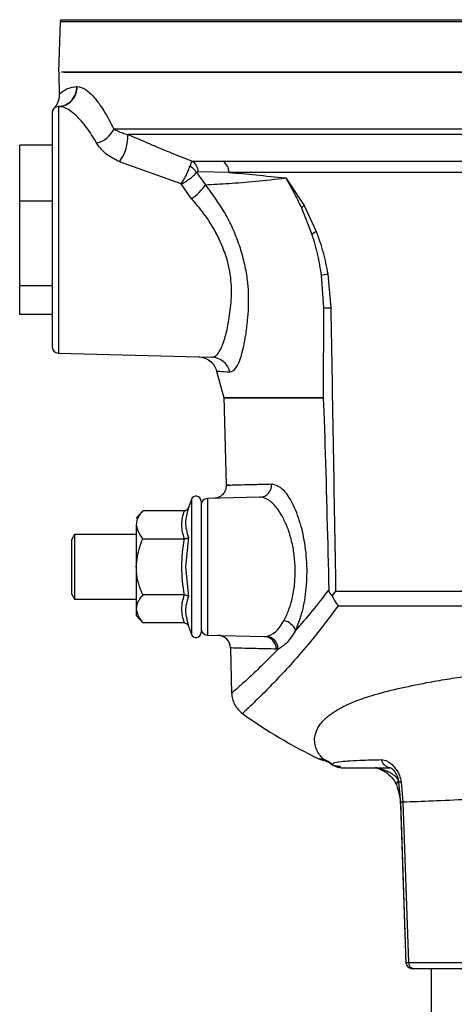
# Model space of a CAD drawing. Header units: millimetres. Extents: x 346 to 1849, y -14 to 1262.
# Tile 32 of 56: x 1244 to 1311, y 595 to 747. Entities that reach past the tile are written whole.
import ezdxf

# ---------------------------------------------------------------- set-up
doc = ezdxf.new("R2010")
doc.units = ezdxf.units.MM

msp = doc.modelspace()

# ---------------------------------------------------------------- linework, layer by layer
at = {"color": 7, "linetype": 'Continuous', "lineweight": 25}
for p, q in [((1249.89, 746.99), (1249.62, 739.15)), ((1249.65, 738.82), (1249.73, 735.72)), ((1252.42, 736.95), (1252.49, 736.95)), ((1249.59, 733.88), (1249.59, 695.82)), ((1248.92, 733.59), (1248.9, 733.57)), ((1243.62, 719.25), (1243.62, 727.9)), ((1248.62, 727.9), (1243.62, 727.9)), ((1268.56, 721.92), (1259.02, 725.36)), ((1270.27, 725.43), (1275.04, 725.43)), ((1275.04, 725.43), (1404.19, 725.43)), ((1270.89, 723.69), (1272.31, 721.8)), ((1275.9, 723.71), (1271.19, 723.81)), ((1403.34, 723.71), (1275.9, 723.71)), ((1270.14, 719.64), (1268.56, 721.92)), ((1284.69, 722.85), (1287.52, 718.62)), ((1248.62, 719.25), (1243.62, 719.25)), ((1243.62, 706.2), (1243.62, 719.25)), ((1287.52, 718.62), (1289.4, 714.57)), ((1287.11, 718.23), (1288.71, 714.14)), ((1291.17, 708.03), (1291.65, 702.83)), ((1290.17, 707.78), (1290.49, 702.84)), ((1248.62, 706.2), (1243.62, 706.2)), ((1243.62, 701.8), (1243.62, 706.2)), ((1290.49, 702.84), (1290.44, 688.94)), ((1248.62, 701.8), (1243.62, 701.8)), ((1249.59, 695.82), (1273.27, 695.2)), ((1274.02, 693.06), (1275.15, 688.94)), ((1275.15, 689.1), (1275.5, 675.45)), ((1270.12, 673.24), (1269.67, 672)), ((1280.69, 673.59), (1272.59, 673.38)), ((1272.59, 673.38), (1272.59, 652.32)), ((1262.62, 671.51), (1261.62, 670.35)), ((1269.04, 671.51), (1262.62, 671.51)), ((1269.67, 672), (1269.61, 671.72)), ((1261.62, 669.35), (1261.62, 662.85)), ((1252.1, 667.85), (1251.62, 667.02)), ((1251.62, 667.02), (1251.62, 658.68)), ((1261.62, 667.85), (1252.1, 667.85)), ((1252.1, 667.85), (1252.1, 657.85)), ((1262.62, 667.18), (1269.04, 667.18)), ((1269.67, 667.42), (1269.21, 662.85)), ((1261.62, 662.85), (1261.62, 656.35)), ((1269.21, 662.85), (1269.67, 658.28)), ((1251.62, 658.68), (1252.1, 657.85)), ((1252.1, 657.85), (1261.62, 657.85)), ((1269.04, 658.52), (1262.62, 658.52)), ((1292.39, 659.08), (1291.84, 658.43)), ((1292.39, 659.08), (1386.84, 659.08)), ((1261.62, 656.35), (1261.62, 655.35)), ((1292.76, 656.83), (1386.48, 656.83)), ((1261.62, 655.35), (1262.62, 654.19)), ((1269.04, 654.19), (1262.62, 654.19)), ((1269.61, 653.97), (1269.67, 653.7)), ((1269.67, 653.7), (1270.12, 652.46)), ((1272.59, 652.32), (1281.39, 652.09)), ((1281.39, 652.09), (1281.69, 652.11)), ((1276.16, 650.33), (1276.34, 643.32)), ((1283.53, 650.17), (1283.24, 650.15)), ((1292.03, 632.24), (1292.8, 631.89)), ((1302.1, 629.67), (1302.38, 626.55)), ((1302.5, 629.6), (1302.77, 626.58)), ((1302.38, 626.71), (1303.24, 601.66)), ((1302.4, 626.02), (1303.24, 601.66)), ((1302.77, 626.58), (1303.64, 601.82)), ((1303.64, 601.82), (1312.55, 601.82)), ((1307.12, 600.85), (1307.12, 589.85))]:
    msp.add_line(p, q, dxfattribs=at)
at = {"color": 8, "linetype": 'Continuous', "lineweight": 25}
for p, q in [((1249.89, 746.99), (1429.34, 746.99)), ((1249.99, 747.27), (1429.25, 747.27)), ((1429.37, 730.4), (1258.14, 730.4)), ((1428.88, 729.57), (1260.31, 729.57)), ((1270.12, 673.24), (1270.12, 662.85)), ((1270.12, 662.85), (1270.12, 652.46)), ((1289.79, 633.24), (1290.44, 633.24))]:
    msp.add_line(p, q, dxfattribs=at)
at = {"color": 8, "linetype": 'Continuous', "lineweight": 25, "flags": 128}
msp.add_lwpolyline([(1302.5, 629.6), (1302.31, 629.61), (1302.19, 629.62), (1302.12, 629.65), (1302.1, 629.67)], dxfattribs=at)
at = {"color": 7, "linetype": 'Continuous', "lineweight": 25}
for centre, radius, start, end in [((1250.39, 746.98), 0.5, 144.2252, 178), ((1250.65, 738.85), 1, 162.514, 181.5), ((1249.47, 736.83), 2.96, 272.3961, 2.4125), ((1249.54, 736.83), 2.95, 272.4201, 2.4362), ((1249.62, 732.88), 1, 91.5, 180), ((1254.62, 731.98), 3.85, 283.0146, 335.7612), ((1253.76, 729.27), 6.56, 323.4078, 2.6641), ((1269.15, 723.72), 2.04, 2.5088, 56.6441), ((1273.8, 723.74), 2.1, 359.0441, 53.6604), ((1268.71, 722.45), 2.5, 29.6159, 61.4155), ((1264.9, 727.09), 9.11, 305.1639, 324.5059), ((1292.42, 712.99), 7.46, 130.9952, 135.378), ((1293.84, 706.68), 9.05, 119.3898, 124.5404), ((1295.59, 687.92), 20.59, 102.387, 105.2592), ((1291.48, 781.58), 78.75, 269.277, 270.1182), ((1249.62, 696.82), 1, 180, 268.5), ((1273.17, 692.25), 2.96, 13.1588, 88.194), ((1280.58, 675.53), 1.95, 273.0855, 3.0754), ((1270.85, 672.98), 0.773, 0, 160), ((1272.62, 672.38), 1, 91.5, 180), ((1272.62, 653.32), 1, 180, 268.5), ((1283.97, 652.17), 2.4, 21.3939, 79.5153), ((1270.85, 652.72), 0.773, 200, 0), ((1274.16, 650.28), 2, 1.5, 88.5), ((1281.29, 650.15), 1.94, 359.7968, 87.0003), ((1281.54, 650.13), 1.99, 1.2476, 85.5487), ((1321.98, 700.98), 75, 234.0971, 244.5868), ((1291.51, 636.85), 4, 244.5868, 259.195), ((1287.66, 627.1), 6.73, 50.642, 65.6568), ((1304.54, 601.75), 0.911, 175.6078, 263.1213)]:
    msp.add_arc(centre, radius, start, end, dxfattribs=at)
at = {"color": 8, "linetype": 'Continuous', "lineweight": 25}
for centre, radius, start, end in [((1301.11, 633.59), 1.76, 196.0779, 257.6115), ((1302.36, 629.26), 0.596, 121.3339, 181.8703)]:
    msp.add_arc(centre, radius, start, end, dxfattribs=at)
at = {"color": 7, "linetype": 'Continuous', "lineweight": 25}
for points, knots in [([(1429.55, 739.15), (1429.48, 739.15), (1429.33, 739.15), (1428.15, 739.15), (1426.19, 739.15), (1423.35, 739.15), (1419.61, 739.15), (1415, 739.15), (1409.55, 739.15), (1403.32, 739.15), (1396.41, 739.15), (1388.94, 739.15), (1381.03, 739.15), (1372.83, 739.15), (1364.47, 739.15), (1356.13, 739.15), (1347.85, 739.15), (1339.62, 739.15), (1331.39, 739.15), (1323.11, 739.15), (1314.77, 739.15), (1306.41, 739.15), (1298.2, 739.15), (1290.3, 739.15), (1282.82, 739.15), (1275.92, 739.15), (1269.69, 739.15), (1264.24, 739.15), (1259.62, 739.15), (1255.89, 739.15), (1253.06, 739.15), (1251.05, 739.15), (1250.39, 739.15), (1250.07, 739.15)], [0, 0, 0, 0, 0.029501, 0.059996, 0.091396, 0.123593, 0.156458, 0.189841, 0.22358, 0.257499, 0.291418, 0.325157, 0.358541, 0.391405, 0.423602, 0.455003, 0.485002, 0.514999, 0.544997, 0.574994, 0.606395, 0.638592, 0.671457, 0.70484, 0.738579, 0.772498, 0.806417, 0.840156, 0.873539, 0.906404, 0.938601, 0.970002, 1, 1, 1, 1]), ([(1250.49, 739.15), (1250.75, 739.15), (1251.38, 739.15), (1253.38, 739.15), (1256.33, 739.15), (1260.12, 739.15), (1264.67, 739.15), (1269.94, 739.15), (1275.88, 739.15), (1282.43, 739.15), (1289.54, 739.15), (1297.12, 739.15), (1305.12, 739.15), (1313.45, 739.15), (1322.03, 739.15), (1330.78, 739.15), (1339.62, 739.15), (1348.45, 739.15), (1357.21, 739.15), (1365.79, 739.15), (1374.12, 739.15), (1382.11, 739.15), (1389.7, 739.15), (1396.81, 739.15), (1403.36, 739.15), (1409.3, 739.15), (1414.57, 739.15), (1419.12, 739.15), (1422.9, 739.15), (1425.88, 739.15), (1428.02, 739.15), (1429.37, 739.15), (1429.54, 739.15), (1429.62, 739.15)], [0, 0, 0, 0, 0.021509, 0.054125, 0.086742, 0.119358, 0.151975, 0.184591, 0.217207, 0.249824, 0.28244, 0.315056, 0.347673, 0.380289, 0.412905, 0.445522, 0.478138, 0.510755, 0.543371, 0.575987, 0.608604, 0.64122, 0.673836, 0.706453, 0.739069, 0.771685, 0.804302, 0.836918, 0.869535, 0.902151, 0.934767, 0.967384, 1, 1, 1, 1]), ([(1249.73, 735.72), (1249.76, 735.76), (1249.82, 735.83), (1250.35, 736.29), (1251.16, 736.78), (1252, 736.89), (1252.42, 736.95)], [0, 0, 0, 0, 0.249468, 0.499077, 0.749527, 1, 1, 1, 1]), ([(1252.49, 736.95), (1252.89, 736.88), (1253.68, 736.72), (1255.11, 735.36), (1256.64, 733.33), (1257.64, 731.38), (1258.14, 730.4)], [0, 0, 0, 0, 0.249725, 0.498039, 0.74862, 1, 1, 1, 1]), ([(1249.73, 735.72), (1249.72, 735.52), (1249.71, 735.13), (1249.54, 734.55), (1249.28, 734.02), (1249.02, 733.72), (1248.9, 733.57)], [0, 0, 0, 0, 0.24755, 0.499999, 0.752448, 1, 1, 1, 1]), ([(1255.49, 728.23), (1255.24, 728.67), (1254.73, 729.54), (1253.94, 730.65), (1253.16, 731.63), (1252.29, 732.54), (1251.38, 733.29), (1250.46, 733.8), (1249.93, 733.85), (1249.67, 733.88)], [0, 0, 0, 0, 0.125299, 0.249755, 0.374413, 0.500027, 0.671207, 0.835305, 1, 1, 1, 1]), ([(1248.62, 732.88), (1248.62, 732.82), (1248.62, 732.7), (1248.62, 731.69), (1248.62, 730.03), (1248.62, 727.69), (1248.62, 724.8), (1248.62, 721.57), (1248.62, 718.21), (1248.62, 715.95), (1248.62, 714.85)], [0, 0, 0, 0, 0.116516, 0.240011, 0.368641, 0.5, 0.631359, 0.759989, 0.883484, 1, 1, 1, 1]), ([(1258.14, 730.4), (1258.35, 730.29), (1258.76, 730.08), (1259.49, 729.78), (1260.04, 729.64), (1260.31, 729.57)], [0, 0, 0, 0, 0.357637, 0.684648, 1, 1, 1, 1]), ([(1260.31, 729.57), (1261.4, 729.1), (1263.64, 728.12), (1266.96, 726.73), (1269.22, 725.84), (1270.27, 725.43)], [0, 0, 0, 0, 0.33366, 0.687778, 1, 1, 1, 1]), ([(1259.02, 725.36), (1258.26, 725.73), (1256.72, 726.48), (1255.9, 727.65), (1255.49, 728.23)], [0, 0, 0, 0, 0.50076, 1, 1, 1, 1]), ([(1269.91, 724.65), (1269.98, 724.84), (1270.11, 725.21), (1270.22, 725.36), (1270.27, 725.43)], [0, 0, 0, 0, 0.5260375, 1, 1, 1, 1]), ([(1268.56, 721.92), (1268.7, 722.14), (1268.98, 722.59), (1269.36, 723.31), (1269.69, 724.03), (1269.84, 724.44), (1269.91, 724.65)], [0, 0, 0, 0, 0.245683, 0.49309, 0.744295, 1, 1, 1, 1]), ([(1268.56, 721.92), (1268.8, 722.05), (1269.27, 722.31), (1269.93, 722.76), (1270.51, 723.23), (1270.76, 723.53), (1270.89, 723.69)], [0, 0, 0, 0, 0.245774, 0.493152, 0.744304, 1, 1, 1, 1]), ([(1271.19, 723.81), (1271.13, 723.81), (1271.02, 723.81), (1270.93, 723.73), (1270.89, 723.69)], [0, 0, 0, 0, 0.513463, 1, 1, 1, 1]), ([(1275.9, 723.71), (1277.27, 723.58), (1280.01, 723.34), (1283.13, 723.01), (1284.69, 722.85)], [0, 0, 0, 0, 0.499894, 1, 1, 1, 1]), ([(1272.31, 721.8), (1273.49, 721.86), (1275.85, 721.99), (1279.95, 722.3), (1283.1, 722.67), (1284.69, 722.85)], [0, 0, 0, 0, 0.329615, 0.66342, 1, 1, 1, 1]), ([(1278.95, 702.85), (1278.96, 703.71), (1278.99, 705.24), (1278.73, 707.7), (1278.26, 710.11), (1277.51, 712.64), (1276.52, 715.11), (1274.91, 718.28), (1273.35, 720.39), (1272.31, 721.8)], [0, 0, 0, 0, 0.138664, 0.247682, 0.373239, 0.498211, 0.62384, 0.749379, 1, 1, 1, 1]), ([(1284.69, 722.85), (1285.11, 722.11), (1285.96, 720.62), (1286.73, 719.03), (1287.11, 718.23)], [0, 0, 0, 0, 0.50002, 1, 1, 1, 1]), ([(1273.68, 714.85), (1273.16, 715.7), (1272.11, 717.41), (1270.8, 718.89), (1270.14, 719.64)], [0, 0, 0, 0, 0.494923, 1, 1, 1, 1]), ([(1248.62, 714.85), (1248.62, 713.75), (1248.62, 711.49), (1248.62, 708.13), (1248.62, 704.9), (1248.62, 702.01), (1248.62, 699.67), (1248.62, 698.01), (1248.62, 697), (1248.62, 696.88), (1248.62, 696.82)], [0, 0, 0, 0, 0.116516, 0.240011, 0.368641, 0.5, 0.631359, 0.759989, 0.883484, 1, 1, 1, 1]), ([(1273.27, 695.2), (1273.45, 695.23), (1273.81, 695.29), (1274.3, 695.82), (1274.74, 696.59), (1275.12, 697.54), (1275.43, 698.6), (1275.7, 699.74), (1275.94, 701.02), (1276.13, 702.43), (1276.3, 704.02), (1276.35, 705.7), (1276.17, 708.09), (1275.48, 711.26), (1274.28, 713.65), (1273.68, 714.85)], [0, 0, 0, 0, 0.085889, 0.169162, 0.24982, 0.318324, 0.382702, 0.442957, 0.499096, 0.563463, 0.623221, 0.686827, 0.747811, 0.872954, 1, 1, 1, 1]), ([(1288.71, 714.14), (1289.03, 713.1), (1289.65, 711.03), (1290, 708.86), (1290.17, 707.78)], [0, 0, 0, 0, 0.502575, 1, 1, 1, 1]), ([(1289.4, 714.57), (1289.77, 713.52), (1290.52, 711.4), (1290.96, 709.16), (1291.17, 708.03)], [0, 0, 0, 0, 0.499498, 1, 1, 1, 1]), ([(1276.06, 692.92), (1276.38, 693.02), (1276.86, 693.18), (1277.44, 694.29), (1277.84, 695.42), (1278.21, 696.86), (1278.54, 698.66), (1278.8, 700.67), (1278.9, 702.18), (1278.95, 702.85)], [0, 0, 0, 0, 0.249639, 0.375074, 0.499765, 0.624187, 0.749776, 0.88954, 1, 1, 1, 1]), ([(1291.65, 702.83), (1291.77, 695.54), (1292.01, 680.95), (1292.27, 666.37), (1292.39, 659.08)], [0, 0, 0, 0, 0.5, 1, 1, 1, 1]), ([(1271.2, 695.26), (1271.51, 695.22), (1272.15, 695.15), (1273, 694.66), (1273.68, 693.95), (1273.91, 693.35), (1274.02, 693.06)], [0, 0, 0, 0, 0.243537, 0.5000003, 0.7564634, 1, 1, 1, 1]), ([(1290.44, 688.94), (1290.44, 688.94), (1290.44, 688.94), (1290.44, 688.95), (1290.44, 688.94), (1290.44, 688.94), (1290.45, 688.94), (1290.45, 688.91), (1290.47, 688.77), (1290.51, 688.2), (1290.62, 685.79), (1290.92, 676.06), (1291.15, 666.76), (1291.33, 659.31)], [0, 0, 0, 0, 0.000111, 0.000212, 0.00031, 0.000416, 0.000677, 0.001033, 0.003586, 0.014515, 0.060075, 0.246371, 1, 1, 1, 1]), ([(1275.5, 675.45), (1275.48, 675.2), (1275.44, 674.69), (1275, 673.99), (1274.33, 673.5), (1273.82, 673.43), (1273.58, 673.4)], [0, 0, 0, 0, 0.24333, 0.499252, 0.755556, 1, 1, 1, 1]), ([(1275.98, 675.47), (1275.79, 675.46), (1275.39, 675.45), (1275.58, 675.45), (1276.35, 675.48), (1277.77, 675.51), (1279.76, 675.57), (1281.61, 675.61), (1282.53, 675.64)], [0, 0, 0, 0, 0.1655183, 0.3314945, 0.4979297, 0.664825, 0.8321814, 1, 1, 1, 1]), ([(1282.53, 675.64), (1282.98, 675.54), (1283.86, 675.33), (1285.26, 673.6), (1286.51, 670.98), (1287.48, 667.54), (1287.98, 663.57), (1287.9, 659.52), (1287.28, 655.79), (1286.56, 653.96), (1286.2, 653.05)], [0, 0, 0, 0, 0.125409, 0.250486, 0.375604, 0.500718, 0.625734, 0.750607, 0.875365, 1, 1, 1, 1]), ([(1286.14, 662.85), (1286.09, 663.59), (1285.99, 665.06), (1285.63, 666.8), (1285.25, 668.09), (1284.93, 668.99), (1284.56, 669.84), (1284.18, 670.59), (1283.77, 671.29), (1283.36, 671.87), (1282.91, 672.4), (1282.47, 672.83), (1282, 673.18), (1281.55, 673.43), (1281.11, 673.57), (1280.82, 673.58), (1280.69, 673.59)], [0, 0, 0, 0, 0.123282, 0.246736, 0.307618, 0.371449, 0.431829, 0.496775, 0.555899, 0.622114, 0.676424, 0.748245, 0.810894, 0.873609, 0.940312, 1, 1, 1, 1]), ([(1262.62, 671.51), (1262.39, 671.23), (1261.94, 670.65), (1261.65, 669.91), (1261.63, 669.47), (1261.62, 669.35)], [0, 0, 0, 0, 0.409697, 0.828853, 1, 1, 1, 1]), ([(1269.04, 671.51), (1269.11, 671.52), (1269.25, 671.53), (1269.43, 671.65), (1269.58, 671.8), (1269.64, 671.93), (1269.67, 672)], [0, 0, 0, 0, 0.2308648, 0.4995009, 0.7498628, 1, 1, 1, 1]), ([(1271.62, 672.98), (1271.62, 672.94), (1271.62, 672.88), (1271.62, 672.31), (1271.62, 671.38), (1271.62, 670.06), (1271.62, 668.44), (1271.62, 666.63), (1271.62, 664.74), (1271.62, 663.47), (1271.62, 662.85)], [0, 0, 0, 0, 0.116516, 0.240011, 0.368641, 0.5, 0.631359, 0.759989, 0.883484, 1, 1, 1, 1]), ([(1271.62, 672.38), (1271.62, 672.34), (1271.62, 672.28), (1271.62, 671.75), (1271.62, 670.87), (1271.62, 669.63), (1271.62, 668.11), (1271.62, 666.4), (1271.62, 664.63), (1271.62, 663.43), (1271.62, 662.85)], [0, 0, 0, 0, 0.116516, 0.240011, 0.368641, 0.5, 0.631359, 0.759989, 0.883484, 1, 1, 1, 1]), ([(1261.62, 669.35), (1261.72, 668.82), (1261.88, 668.08), (1262.45, 667.39), (1262.62, 667.18)], [0, 0, 0, 0, 0.699449, 1, 1, 1, 1]), ([(1261.62, 662.85), (1261.72, 663.89), (1261.88, 665.39), (1262.45, 666.77), (1262.62, 667.18)], [0, 0, 0, 0, 0.699449, 1, 1, 1, 1]), ([(1269.04, 667.18), (1269.11, 667.18), (1269.25, 667.19), (1269.43, 667.25), (1269.58, 667.33), (1269.64, 667.39), (1269.67, 667.42)], [0, 0, 0, 0, 0.230869, 0.499512, 0.750083, 1, 1, 1, 1]), ([(1262.62, 658.52), (1262.39, 659.09), (1261.94, 660.24), (1261.65, 661.72), (1261.63, 662.59), (1261.62, 662.85)], [0, 0, 0, 0, 0.409697, 0.828853, 1, 1, 1, 1]), ([(1271.62, 662.85), (1271.62, 662.23), (1271.62, 660.96), (1271.62, 659.07), (1271.62, 657.26), (1271.62, 655.64), (1271.62, 654.32), (1271.62, 653.39), (1271.62, 652.82), (1271.62, 652.76), (1271.62, 652.72)], [0, 0, 0, 0, 0.116516, 0.240011, 0.368641, 0.5, 0.631359, 0.759989, 0.883484, 1, 1, 1, 1]), ([(1271.62, 662.85), (1271.62, 662.27), (1271.62, 661.07), (1271.62, 659.3), (1271.62, 657.59), (1271.62, 656.07), (1271.62, 654.83), (1271.62, 653.95), (1271.62, 653.42), (1271.62, 653.35), (1271.62, 653.32)], [0, 0, 0, 0, 0.116516, 0.2400113, 0.3686408, 0.5, 0.6313592, 0.7599887, 0.883484, 1, 1, 1, 1]), ([(1284.4, 654.53), (1284.67, 655.06), (1285.19, 656.11), (1285.77, 658.15), (1286.14, 660.43), (1286.14, 662.04), (1286.14, 662.85)], [0, 0, 0, 0, 0.251769, 0.502595, 0.750918, 1, 1, 1, 1]), ([(1262.62, 658.52), (1262.39, 658.24), (1261.94, 657.66), (1261.65, 656.92), (1261.63, 656.48), (1261.62, 656.35)], [0, 0, 0, 0, 0.409697, 0.828853, 1, 1, 1, 1]), ([(1269.04, 658.52), (1269.11, 658.52), (1269.25, 658.51), (1269.43, 658.45), (1269.58, 658.37), (1269.64, 658.31), (1269.67, 658.28)], [0, 0, 0, 0, 0.230869, 0.499512, 0.750083, 1, 1, 1, 1]), ([(1291.33, 659.31), (1290.45, 658.17), (1288.66, 655.85), (1287.03, 653.99), (1286.2, 653.05)], [0, 0, 0, 0, 0.491068, 1, 1, 1, 1]), ([(1291.33, 659.31), (1291.33, 659.23), (1291.35, 659.09), (1291.44, 658.85), (1291.6, 658.63), (1291.76, 658.5), (1291.84, 658.43)], [0, 0, 0, 0, 0.178222, 0.356691, 0.663635, 1, 1, 1, 1]), ([(1291.84, 658.43), (1291.95, 658.18), (1292.19, 657.61), (1292.56, 657.11), (1292.76, 656.83)], [0, 0, 0, 0, 0.430531, 1, 1, 1, 1]), ([(1261.62, 656.35), (1261.72, 655.83), (1261.88, 655.09), (1262.45, 654.4), (1262.62, 654.19)], [0, 0, 0, 0, 0.699449, 1, 1, 1, 1]), ([(1292.76, 656.83), (1291.7, 655.4), (1289.58, 652.55), (1286.68, 649.13), (1284.11, 646.28), (1281.69, 643.77), (1279.67, 641.79), (1278.26, 640.47), (1278.08, 640.31), (1278, 640.23)], [0, 0, 0, 0, 0.125361, 0.250786, 0.375836, 0.50002, 0.666986, 0.834011, 1, 1, 1, 1]), ([(1269.04, 654.19), (1269.11, 654.18), (1269.25, 654.17), (1269.43, 654.05), (1269.58, 653.89), (1269.64, 653.77), (1269.67, 653.7)], [0, 0, 0, 0, 0.2308694, 0.4995121, 0.7500828, 1, 1, 1, 1]), ([(1281.69, 652.11), (1282.17, 652.26), (1283.14, 652.57), (1283.98, 653.88), (1284.4, 654.53)], [0, 0, 0, 0, 0.502031, 1, 1, 1, 1]), ([(1286.2, 653.05), (1285.77, 652.36), (1284.91, 650.98), (1283.99, 650.44), (1283.53, 650.17)], [0, 0, 0, 0, 0.499382, 1, 1, 1, 1]), ([(1283.24, 650.15), (1282.14, 650.18), (1279.96, 650.23), (1277.8, 650.29), (1276.41, 650.33), (1276.24, 650.33), (1276.16, 650.33)], [0, 0, 0, 0, 0.251694, 0.502259, 0.751694, 1, 1, 1, 1]), ([(1290.44, 633.24), (1290.26, 633.43), (1289.88, 633.86), (1289.41, 634.68), (1289.14, 635.61), (1289.13, 636.66), (1289.41, 637.62), (1289.93, 638.46), (1290.42, 639.06), (1291.01, 639.62), (1291.64, 640.13), (1292.46, 640.68), (1293.52, 641.28), (1294.88, 641.92), (1296.38, 642.49), (1298.65, 643.22), (1301.91, 644.06), (1305.87, 644.89), (1309.55, 645.53), (1312.82, 646.03), (1316.89, 646.56), (1321.85, 647.06), (1327.73, 647.49), (1333.67, 647.74), (1339.63, 647.83), (1345.59, 647.74), (1350.86, 647.51), (1355.42, 647.21), (1359.29, 646.87), (1363.54, 646.41), (1368.11, 645.8), (1372.05, 645.13), (1375.05, 644.53), (1377.22, 644.05), (1379.29, 643.54), (1381.05, 643.06), (1382.53, 642.6), (1383.76, 642.15), (1384.9, 641.67), (1385.96, 641.15), (1386.74, 640.7), (1387.32, 640.31), (1387.73, 640.01), (1388.13, 639.69), (1388.51, 639.35), (1388.86, 639), (1389.18, 638.62), (1389.45, 638.23), (1389.74, 637.74), (1389.95, 637.22), (1390.05, 636.77), (1390.09, 636.42), (1390.11, 636.02), (1390.05, 635.48), (1389.84, 634.72), (1389.42, 633.93), (1389, 633.46), (1388.8, 633.24)], [0, 0, 0, 0, 0.021025, 0.045034, 0.069111, 0.090251, 0.118096, 0.132079, 0.14527, 0.157633, 0.169135, 0.179749, 0.196145, 0.21205, 0.22744, 0.242298, 0.275268, 0.307621, 0.328814, 0.349677, 0.370191, 0.403428, 0.436176, 0.468392, 0.500044, 0.531702, 0.563906, 0.585669, 0.607649, 0.629831, 0.660571, 0.692157, 0.708252, 0.724531, 0.740984, 0.7576, 0.769502, 0.781723, 0.794256, 0.807091, 0.820217, 0.826715, 0.833576, 0.840792, 0.848356, 0.85626, 0.864495, 0.873054, 0.881925, 0.897127, 0.907028, 0.911784, 0.920538, 0.935205, 0.949912, 0.976768, 1, 1, 1, 1]), ([(1276.34, 643.39), (1276.37, 643.08), (1276.42, 642.47), (1276.77, 641.6), (1277.29, 640.82), (1277.76, 640.42), (1278, 640.23)], [0, 0, 0, 0, 0.246526, 0.499844, 0.753244, 1, 1, 1, 1]), ([(1290.76, 632.92), (1290.62, 632.96), (1290.36, 633.03), (1290.41, 633.17), (1290.44, 633.24)], [0, 0, 0, 0, 0.520733, 1, 1, 1, 1]), ([(1290.78, 632.92), (1290.94, 632.87), (1291.21, 632.81), (1291.76, 632.4), (1291.97, 632.25)], [0, 0, 0, 0, 0.620683, 1, 1, 1, 1]), ([(1291.93, 632.31), (1291.93, 632.41), (1291.94, 632.61), (1292.89, 632.81), (1294.56, 632.94), (1296.59, 633.03), (1298.47, 633.08), (1299.42, 633.1)], [0, 0, 0, 0, 0.247327, 0.496703, 0.662859, 0.830382, 1, 1, 1, 1]), ([(1299.42, 633.1), (1299.73, 633.06), (1300.19, 633), (1300.86, 632.55), (1301.33, 632.12), (1301.76, 631.58), (1302.11, 630.97), (1302.37, 630.3), (1302.46, 629.83), (1302.5, 629.6)], [0, 0, 0, 0, 0.265372, 0.394484, 0.520836, 0.644058, 0.764079, 0.882806, 1, 1, 1, 1]), ([(1293.21, 631.85), (1293.27, 631.85), (1293.4, 631.85), (1293.9, 631.85), (1294.81, 631.85), (1296.26, 631.85), (1298.19, 631.85), (1299.92, 631.85), (1300.75, 631.85)], [0, 0, 0, 0, 0.172016, 0.340978, 0.508707, 0.677908, 0.84561, 1, 1, 1, 1]), ([(1302, 630.11), (1301.84, 630.29), (1301.56, 630.59), (1301.15, 630.86), (1300.84, 631.04), (1300.35, 631.3), (1299.72, 631.56), (1299.11, 631.74), (1298.83, 631.81), (1298.71, 631.83), (1298.61, 631.85), (1298.57, 631.85), (1298.55, 631.85)], [0, 0, 0, 0, 0.189535, 0.32446, 0.369537, 0.459538, 0.729089, 0.863813, 0.89986, 0.932105, 0.965485, 1, 1, 1, 1]), ([(1298.67, 631.84), (1298.69, 631.83), (1298.74, 631.82), (1298.92, 631.76), (1299.39, 631.59), (1300.2, 631.15), (1300.96, 630.5), (1301.5, 629.82), (1301.67, 629.43), (1301.76, 629.24)], [0, 0, 0, 0, 0.035648, 0.075091, 0.168953, 0.410071, 0.696576, 0.847337, 1, 1, 1, 1]), ([(1300.75, 631.87), (1300.76, 631.88), (1300.77, 631.89), (1300.88, 631.86), (1301.05, 631.74), (1301.28, 631.52), (1301.53, 631.21), (1301.78, 630.78), (1301.99, 630.26), (1302.06, 629.87), (1302.1, 629.67)], [0, 0, 0, 0, 0.088168, 0.195039, 0.308723, 0.430719, 0.560947, 0.699331, 0.845704, 1, 1, 1, 1]), ([(1301.76, 629.24), (1301.93, 628.73), (1302.27, 627.71), (1302.36, 626.58), (1302.4, 626.02)], [0, 0, 0, 0, 0.499704, 1, 1, 1, 1]), ([(1302.77, 626.58), (1304.25, 626.63), (1307.16, 626.74), (1310.83, 626.91), (1312.64, 626.99)], [0, 0, 0, 0, 0.507877, 1, 1, 1, 1]), ([(1303.23, 601.82), (1303.25, 601.69), (1303.29, 601.44), (1303.52, 601.11), (1303.86, 600.89), (1304.11, 600.86), (1304.24, 600.85)], [0, 0, 0, 0, 0.240944, 0.500487, 0.759774, 1, 1, 1, 1]), ([(1304.24, 600.85), (1304.24, 600.85), (1304.24, 600.85), (1304.37, 600.85), (1304.43, 600.85)], [0, 0, 0, 0, 0.499956, 1, 1, 1, 1])]:
    msp.add_open_spline(points, degree=3, knots=knots, dxfattribs=at)
at = {"color": 8, "linetype": 'Continuous', "lineweight": 25}
for points, knots in [([(1274.02, 693.06), (1274.1, 693.05), (1274.27, 693.04), (1275.46, 692.96), (1276.06, 692.92)], [0, 0, 0, 0, 0.497274, 1, 1, 1, 1]), ([(1269.61, 671.72), (1269.42, 671.04), (1269, 669.58), (1269.43, 668.17), (1269.67, 667.42)], [0, 0, 0, 0, 0.467562, 1, 1, 1, 1]), ([(1269.67, 658.28), (1269.43, 657.53), (1269, 656.11), (1269.42, 654.66), (1269.61, 653.97)], [0, 0, 0, 0, 0.53064, 1, 1, 1, 1]), ([(1283.53, 650.17), (1282.63, 649.26), (1280.83, 647.43), (1278.78, 645.52), (1277.3, 644.19), (1276.42, 643.43), (1276.38, 643.39), (1276.36, 643.38)], [0, 0, 0, 0, 0.198, 0.398901, 0.601254, 0.801426, 1, 1, 1, 1]), ([(1292.14, 632.2), (1292.28, 632.17), (1292.49, 632.13), (1292.96, 632.11), (1293.12, 632.11)], [0, 0, 0, 0, 0.668343, 1, 1, 1, 1]), ([(1302.4, 626.57), (1302.41, 626.57), (1302.42, 626.57), (1302.64, 626.58), (1302.77, 626.58)], [0, 0, 0, 0, 0.456158, 1, 1, 1, 1]), ([(1303.25, 601.82), (1303.26, 601.82), (1303.27, 601.82), (1303.51, 601.82), (1303.64, 601.82)], [0, 0, 0, 0, 0.444991, 1, 1, 1, 1])]:
    msp.add_open_spline(points, degree=3, knots=knots, dxfattribs=at)
at = {"color": 7, "linetype": 'Continuous', "lineweight": 25}
for points in [[(1276.96, 688.94), (1276.44, 688.94), (1275.41, 688.94), (1275.02, 688.94), (1275.41, 688.94), (1276.44, 688.94), (1276.96, 688.94)], [(1290.44, 688.94), (1288.86, 688.94), (1285.71, 688.94), (1281.98, 688.94), (1278.94, 688.94), (1277.62, 688.94), (1276.96, 688.94)], [(1276.96, 688.94), (1277.62, 688.94), (1278.94, 688.94), (1281.98, 688.94), (1285.71, 688.94), (1288.86, 688.94), (1290.44, 688.94)], [(1269.04, 667.18), (1268.84, 667.9), (1268.45, 669.35), (1268.84, 670.79), (1269.04, 671.51)], [(1269.04, 658.52), (1268.84, 659.96), (1268.45, 662.85), (1268.84, 665.74), (1269.04, 667.18)], [(1269.04, 654.19), (1268.84, 654.91), (1268.45, 656.35), (1268.84, 657.8), (1269.04, 658.52)], [(1293.21, 631.85), (1292.97, 631.87), (1292.51, 631.91), (1292.12, 632.18), (1291.93, 632.31)], [(1304.43, 600.85), (1305.73, 600.85), (1308.33, 600.85), (1311.55, 600.85), (1313.15, 600.85)]]:
    msp.add_open_spline(points, degree=3, dxfattribs=at)

doc.saveas('drawing.dxf')
